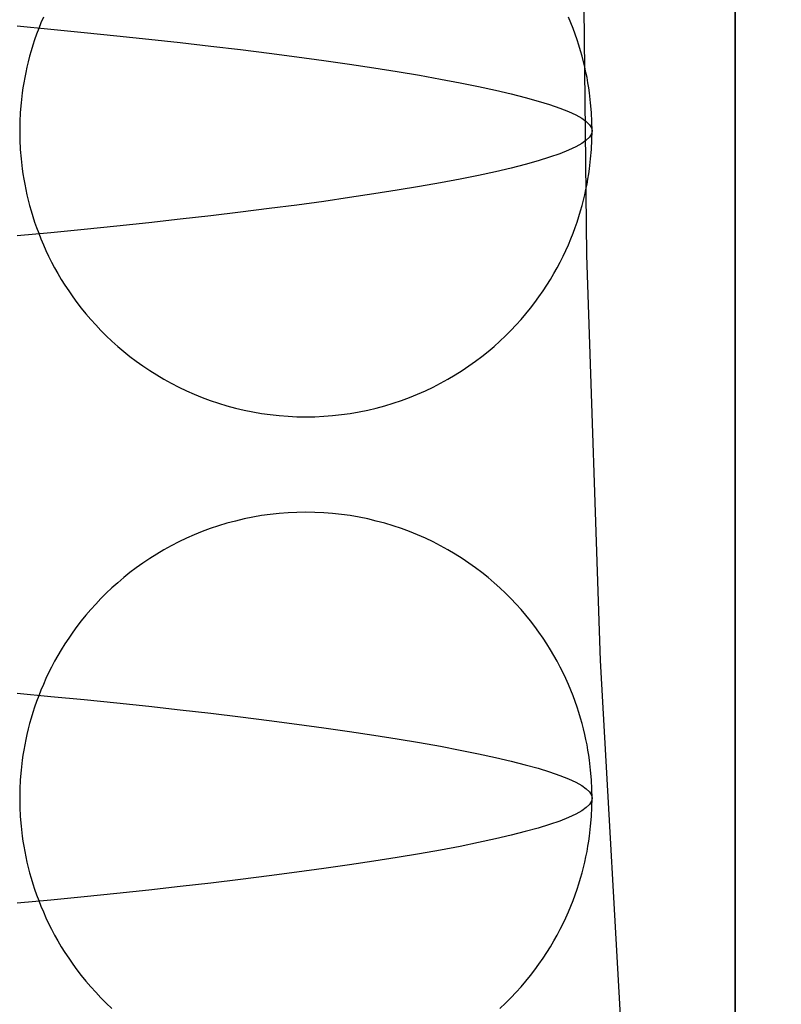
# Model space of a CAD drawing. Header units: millimetres. Extents: x -88 to 88, y -12 to 103.
# Tile 256 of 256: x -34.366 to -33.967, y 16.527 to 17.044. Entities that reach past the tile are written whole.
import ezdxf

# ---------------------------------------------------------------- set-up
doc = ezdxf.new("R2010")
doc.units = ezdxf.units.MM
doc.layers.add('Default', color=7, linetype='Continuous', true_color=0x000000)

msp = doc.modelspace()

# ---------------------------------------------------------------- linework, layer by layer
at = {"layer": 'Default', "color": 254, "true_color": 0xcad1ee}
for points in [[(-33.99118, 5.93519), (-33.99118, 18.03519)], [(-33.99118, 16.23519), (-33.99118, 18.03519)], [(-33.99118, 18.03519), (-33.99118, 5.93519)], [(-33.70447, 14.51683), (-33.76501, 14.73846), (-33.81983, 14.96003), (-33.869, 15.18134), (-33.91258, 15.40218), (-33.95065, 15.62237), (-33.98331, 15.84173), (-34.01064, 16.06006), (-34.03275, 16.27722), (-34.04974, 16.49302), (-34.06173, 16.70732), (-34.06884, 16.91997), (-34.07118, 17.13083)], [(-34.35379, 17.04488), (-34.35505, 17.04188), (-34.35623, 17.0389), (-34.35733, 17.03594), (-34.35835, 17.033), (-34.3593, 17.03008), (-34.36018, 17.02719), (-34.36098, 17.02432), (-34.36172, 17.02148), (-34.36239, 17.01867), (-34.363, 17.01589), (-34.36355, 17.01315), (-34.36404, 17.01043), (-34.36447, 17.00775), (-34.36485, 17.0051), (-34.36545, 16.99991), (-34.36587, 16.99485), (-34.3661, 16.98995), (-34.36618, 16.98519)], [(-34.06618, 16.98519), (-34.06625, 16.98995), (-34.06649, 16.99485), (-34.0669, 16.99991), (-34.0675, 17.0051), (-34.06788, 17.00775), (-34.06832, 17.01043), (-34.06881, 17.01315), (-34.06935, 17.01589), (-34.06996, 17.01867), (-34.07063, 17.02148), (-34.07137, 17.02432), (-34.07218, 17.02719), (-34.07305, 17.03008), (-34.074, 17.033), (-34.07502, 17.03594), (-34.07612, 17.0389), (-34.0773, 17.04188), (-34.07857, 17.04488)], [(-34.36618, 16.98519), (-34.3661, 16.98043), (-34.36587, 16.97552), (-34.36545, 16.97047), (-34.36485, 16.96528), (-34.36447, 16.96263), (-34.36404, 16.95994), (-34.36355, 16.95723), (-34.363, 16.95448), (-34.36239, 16.9517), (-34.36172, 16.94889), (-34.36098, 16.94605), (-34.36018, 16.94319), (-34.3593, 16.94029), (-34.35835, 16.93738), (-34.35733, 16.93444), (-34.35623, 16.93147), (-34.35505, 16.92849), (-34.35379, 16.92549), (-34.35244, 16.92248), (-34.35101, 16.91946), (-34.34949, 16.91642), (-34.34787, 16.91338), (-34.34617, 16.91034), (-34.34437, 16.90729), (-34.34247, 16.90425), (-34.34047, 16.90122), (-34.33838, 16.8982), (-34.33618, 16.89519), (-34.33388, 16.8922), (-34.33147, 16.88923), (-34.32896, 16.88629), (-34.32634, 16.88338), (-34.32362, 16.88051), (-34.32079, 16.87769), (-34.31785, 16.8749), (-34.31481, 16.87217), (-34.31166, 16.8695), (-34.3084, 16.86689), (-34.30505, 16.86435), (-34.30159, 16.86188), (-34.29803, 16.85949), (-34.29437, 16.85718), (-34.29061, 16.85496), (-34.28677, 16.85283), (-34.28283, 16.85081), (-34.27881, 16.84889), (-34.2747, 16.84707), (-34.27052, 16.84538), (-34.26626, 16.8438), (-34.26194, 16.84234), (-34.25755, 16.841), (-34.2531, 16.8398), (-34.2486, 16.83873), (-34.24406, 16.8378), (-34.23947, 16.83701), (-34.23485, 16.83635), (-34.23021, 16.83585), (-34.22554, 16.83548), (-34.22086, 16.83526), (-34.21618, 16.83519), (-34.21149, 16.83526), (-34.20681, 16.83548), (-34.20215, 16.83585), (-34.1975, 16.83635), (-34.19288, 16.83701), (-34.1883, 16.8378), (-34.18375, 16.83873), (-34.17925, 16.8398), (-34.17481, 16.841), (-34.17042, 16.84234), (-34.16609, 16.8438), (-34.16184, 16.84538), (-34.15765, 16.84707), (-34.15355, 16.84889), (-34.14953, 16.85081), (-34.14559, 16.85283), (-34.14174, 16.85496), (-34.13799, 16.85718), (-34.13433, 16.85949), (-34.13077, 16.86188), (-34.12731, 16.86435), (-34.12395, 16.86689), (-34.1207, 16.8695), (-34.11755, 16.87217), (-34.1145, 16.8749), (-34.11157, 16.87769), (-34.10874, 16.88051), (-34.10601, 16.88338), (-34.1034, 16.88629), (-34.10089, 16.88923), (-34.09848, 16.8922), (-34.09618, 16.89519), (-34.09398, 16.8982), (-34.09188, 16.90122), (-34.08989, 16.90425), (-34.08799, 16.90729), (-34.08619, 16.91034), (-34.08448, 16.91338), (-34.08287, 16.91642), (-34.08135, 16.91946), (-34.07991, 16.92248), (-34.07857, 16.92549), (-34.0773, 16.92849), (-34.07612, 16.93147), (-34.07502, 16.93444), (-34.074, 16.93738), (-34.07305, 16.94029), (-34.07218, 16.94319), (-34.07137, 16.94605), (-34.07063, 16.94889), (-34.06996, 16.9517), (-34.06935, 16.95448), (-34.06881, 16.95723), (-34.06832, 16.95994), (-34.06788, 16.96263), (-34.0675, 16.96528), (-34.0669, 16.97047), (-34.06649, 16.97552), (-34.06625, 16.98043), (-34.06618, 16.98519)], [(-34.06618, 16.63519), (-34.06625, 16.63995), (-34.06649, 16.64485), (-34.0669, 16.64991), (-34.0675, 16.6551), (-34.06788, 16.65775), (-34.06832, 16.66043), (-34.06881, 16.66315), (-34.06935, 16.66589), (-34.06996, 16.66867), (-34.07063, 16.67148), (-34.07137, 16.67432), (-34.07218, 16.67719), (-34.07305, 16.68008), (-34.074, 16.683), (-34.07502, 16.68594), (-34.07612, 16.6889), (-34.0773, 16.69188), (-34.07857, 16.69488), (-34.07991, 16.69789), (-34.08135, 16.70092), (-34.08287, 16.70395), (-34.08448, 16.70699), (-34.08619, 16.71004), (-34.08799, 16.71308), (-34.08989, 16.71612), (-34.09188, 16.71916), (-34.09398, 16.72218), (-34.09618, 16.72519), (-34.09848, 16.72818), (-34.10089, 16.73114), (-34.1034, 16.73408), (-34.10601, 16.73699), (-34.10874, 16.73986), (-34.11157, 16.74269), (-34.1145, 16.74547), (-34.11755, 16.7482), (-34.1207, 16.75087), (-34.12395, 16.75348), (-34.12731, 16.75603), (-34.13077, 16.7585), (-34.13433, 16.76089), (-34.13799, 16.7632), (-34.14174, 16.76542), (-34.14559, 16.76754), (-34.14953, 16.76957), (-34.15355, 16.77149), (-34.15765, 16.7733), (-34.16184, 16.775), (-34.16609, 16.77658), (-34.17042, 16.77804), (-34.17481, 16.77937), (-34.17925, 16.78057), (-34.18375, 16.78164), (-34.1883, 16.78257), (-34.19288, 16.78337), (-34.1975, 16.78402), (-34.20215, 16.78453), (-34.20681, 16.78489), (-34.21149, 16.78511), (-34.21618, 16.78519), (-34.22086, 16.78511), (-34.22554, 16.78489), (-34.23021, 16.78453), (-34.23485, 16.78402), (-34.23947, 16.78337), (-34.24406, 16.78257), (-34.2486, 16.78164), (-34.2531, 16.78057), (-34.25755, 16.77937), (-34.26194, 16.77804), (-34.26626, 16.77658), (-34.27052, 16.775), (-34.2747, 16.7733), (-34.27881, 16.77149), (-34.28283, 16.76957), (-34.28677, 16.76754), (-34.29061, 16.76542), (-34.29437, 16.7632), (-34.29803, 16.76089), (-34.30159, 16.7585), (-34.30505, 16.75603), (-34.3084, 16.75348), (-34.31166, 16.75087), (-34.31481, 16.7482), (-34.31785, 16.74547), (-34.32079, 16.74269), (-34.32362, 16.73986), (-34.32634, 16.73699), (-34.32896, 16.73408), (-34.33147, 16.73114), (-34.33388, 16.72818), (-34.33618, 16.72519), (-34.33838, 16.72218), (-34.34047, 16.71916), (-34.34247, 16.71612), (-34.34437, 16.71308), (-34.34617, 16.71004), (-34.34787, 16.70699), (-34.34949, 16.70395), (-34.35101, 16.70092), (-34.35244, 16.69789), (-34.35379, 16.69488), (-34.35505, 16.69188), (-34.35623, 16.6889), (-34.35733, 16.68594), (-34.35835, 16.683), (-34.3593, 16.68008), (-34.36018, 16.67719), (-34.36098, 16.67432), (-34.36172, 16.67148), (-34.36239, 16.66867), (-34.363, 16.66589), (-34.36355, 16.66315), (-34.36404, 16.66043), (-34.36447, 16.65775), (-34.36485, 16.6551), (-34.36545, 16.64991), (-34.36587, 16.64485), (-34.3661, 16.63995), (-34.36618, 16.63519)], [(-34.36618, 16.63519), (-34.3661, 16.63043), (-34.36587, 16.62552), (-34.36545, 16.62047), (-34.36485, 16.61528), (-34.36447, 16.61263), (-34.36404, 16.60994), (-34.36355, 16.60723), (-34.363, 16.60448), (-34.36239, 16.6017), (-34.36172, 16.59889), (-34.36098, 16.59605), (-34.36018, 16.59319), (-34.3593, 16.59029), (-34.35835, 16.58738), (-34.35733, 16.58444), (-34.35623, 16.58147), (-34.35505, 16.57849), (-34.35379, 16.57549), (-34.35244, 16.57248), (-34.35101, 16.56946), (-34.34949, 16.56642), (-34.34787, 16.56338), (-34.34617, 16.56034), (-34.34437, 16.55729), (-34.34247, 16.55425), (-34.34047, 16.55122), (-34.33838, 16.5482), (-34.33618, 16.54519), (-34.33388, 16.5422), (-34.33147, 16.53923), (-34.32896, 16.53629), (-34.32634, 16.53338), (-34.32362, 16.53051), (-34.32079, 16.52769), (-34.31785, 16.5249)], [(-34.1145, 16.5249), (-34.11157, 16.52769), (-34.10874, 16.53051), (-34.10601, 16.53338), (-34.1034, 16.53629), (-34.10089, 16.53923), (-34.09848, 16.5422), (-34.09618, 16.54519), (-34.09398, 16.5482), (-34.09188, 16.55122), (-34.08989, 16.55425), (-34.08799, 16.55729), (-34.08619, 16.56034), (-34.08448, 16.56338), (-34.08287, 16.56642), (-34.08135, 16.56946), (-34.07991, 16.57248), (-34.07857, 16.57549), (-34.0773, 16.57849), (-34.07612, 16.58147), (-34.07502, 16.58444), (-34.074, 16.58738), (-34.07305, 16.59029), (-34.07218, 16.59319), (-34.07137, 16.59605), (-34.07063, 16.59889), (-34.06996, 16.6017), (-34.06935, 16.60448), (-34.06881, 16.60723), (-34.06832, 16.60994), (-34.06788, 16.61263), (-34.0675, 16.61528), (-34.0669, 16.62047), (-34.06649, 16.62552), (-34.06625, 16.63043), (-34.06618, 16.63519)]]:
    msp.add_lwpolyline(points, dxfattribs=at)
at = {"layer": 'Default', "color": 254, "true_color": 0xcad1ee, "extrusion": (9.81736e-15, 1, -9.35758e-15)}
msp.add_lwpolyline([(34.74118, -3.71), (34.73219, -3.71011), (34.72316, -3.71043), (34.71411, -3.71098), (34.70504, -3.71175), (34.69596, -3.71274), (34.68687, -3.71395), (34.67779, -3.7154), (34.66872, -3.71707), (34.65968, -3.71896), (34.65066, -3.72109), (34.64168, -3.72344), (34.63275, -3.72602), (34.62388, -3.72882), (34.61507, -3.73184), (34.60633, -3.73508), (34.59767, -3.73855), (34.5891, -3.74222), (34.58063, -3.74611), (34.57226, -3.7502), (34.56401, -3.75449), (34.55587, -3.75898), (34.54786, -3.76367), (34.53998, -3.76854), (34.53224, -3.7736), (34.52465, -3.77883), (34.51721, -3.78423), (34.50992, -3.78979), (34.5028, -3.79552), (34.49584, -3.80139), (34.48906, -3.8074), (34.48244, -3.81355), (34.47601, -3.81983), (34.46973, -3.82627), (34.46358, -3.83288), (34.45757, -3.83966), (34.45169, -3.84662), (34.44597, -3.85375), (34.44041, -3.86103), (34.43501, -3.86847), (34.42977, -3.87607), (34.42472, -3.8838), (34.41985, -3.89168), (34.41516, -3.89969), (34.41067, -3.90783), (34.40637, -3.91609), (34.40228, -3.92445), (34.3984, -3.93293), (34.39472, -3.94149), (34.39126, -3.95015), (34.38802, -3.95889), (34.385, -3.9677), (34.38219, -3.97657), (34.37962, -3.9855), (34.37727, -3.99448), (34.37514, -4.0035), (34.37324, -4.01254), (34.37157, -4.02161), (34.37013, -4.03069), (34.36891, -4.03978), (34.36792, -4.04886), (34.36716, -4.05793), (34.36661, -4.06699), (34.36629, -4.07601), (34.36618, -4.085), (34.36629, -4.09399), (34.36661, -4.10301), (34.36716, -4.11207), (34.36792, -4.12114), (34.36891, -4.13022), (34.37013, -4.13931), (34.37157, -4.14839), (34.37324, -4.15746), (34.37514, -4.1665), (34.37727, -4.17552), (34.37962, -4.1845), (34.38219, -4.19343), (34.385, -4.2023), (34.38802, -4.21111), (34.39126, -4.21985), (34.39472, -4.22851), (34.3984, -4.23707), (34.40228, -4.24555), (34.40637, -4.25391), (34.41067, -4.26217), (34.41516, -4.27031), (34.41985, -4.27832), (34.42472, -4.2862), (34.42977, -4.29393), (34.43501, -4.30153), (34.44041, -4.30897), (34.44597, -4.31625), (34.45169, -4.32338), (34.45757, -4.33034), (34.46358, -4.33712), (34.46973, -4.34373), (34.47601, -4.35017), (34.48244, -4.35645), (34.48906, -4.3626), (34.49584, -4.36861), (34.5028, -4.37448), (34.50992, -4.38021), (34.51721, -4.38577), (34.52465, -4.39117), (34.53224, -4.3964), (34.53998, -4.40146), (34.54786, -4.40633), (34.55587, -4.41102), (34.56401, -4.41551), (34.57226, -4.4198), (34.58063, -4.42389), (34.5891, -4.42778), (34.59767, -4.43145), (34.60633, -4.43492), (34.61507, -4.43816), (34.62388, -4.44118), (34.63275, -4.44398), (34.64168, -4.44656), (34.65066, -4.44891), (34.65968, -4.45104), (34.66872, -4.45293), (34.67779, -4.4546), (34.68687, -4.45605), (34.69596, -4.45726), (34.70504, -4.45825), (34.71411, -4.45902), (34.72316, -4.45957), (34.73219, -4.45989), (34.74118, -4.46)], dxfattribs=at)
at = {"layer": 'Default', "color": 254, "true_color": 0xcad1ee}
for points in [[(-34.36754, 17.04028, -4.66216), (-34.34982, 17.0386, -4.64997), (-34.33238, 17.03689, -4.63713), (-34.31525, 17.03514, -4.62365), (-34.29846, 17.03336, -4.60954), (-34.28206, 17.03155, -4.59481), (-34.26606, 17.02971, -4.57947), (-34.25051, 17.02785, -4.56355), (-34.23544, 17.02596, -4.54705), (-34.22088, 17.02406, -4.53002), (-34.20685, 17.02213, -4.51245), (-34.19338, 17.0202, -4.49439), (-34.1805, 17.01826, -4.47586), (-34.16824, 17.01631, -4.45688), (-34.15661, 17.01435, -4.4375), (-34.14564, 17.0124, -4.41774), (-34.13534, 17.01045, -4.39763), (-34.12573, 17.00851, -4.37721), (-34.11682, 17.00657, -4.35652), (-34.10862, 17.00465, -4.33559), (-34.10115, 17.00275, -4.31445), (-34.0944, 17.00086, -4.29315), (-34.08839, 16.999, -4.27173), (-34.0831, 16.99716, -4.25021), (-34.07855, 16.99535, -4.22863), (-34.07472, 16.99357, -4.20704), (-34.07161, 16.99182, -4.18547), (-34.06921, 16.9901, -4.16394), (-34.06752, 16.98843, -4.1425), (-34.06651, 16.98679, -4.12118), (-34.06618, 16.98519, -4.1), (-34.06651, 16.98359, -4.07882), (-34.06752, 16.98195, -4.0575), (-34.06921, 16.98027, -4.03606), (-34.07161, 16.97856, -4.01453), (-34.07472, 16.97681, -3.99296), (-34.07855, 16.97503, -3.97137), (-34.0831, 16.97321, -3.94979), (-34.08839, 16.97138, -3.92827), (-34.0944, 16.96951, -3.90685), (-34.10115, 16.96763, -3.88555), (-34.10862, 16.96572, -3.86441), (-34.11682, 16.9638, -3.84348), (-34.12573, 16.96187, -3.82279), (-34.13534, 16.95992, -3.80237), (-34.14564, 16.95797, -3.78226), (-34.15661, 16.95602, -3.7625), (-34.16824, 16.95407, -3.74312), (-34.1805, 16.95212, -3.72414), (-34.19338, 16.95017, -3.70561), (-34.20685, 16.94824, -3.68755), (-34.22088, 16.94632, -3.66999), (-34.23544, 16.94442, -3.65295), (-34.25051, 16.94253, -3.63645), (-34.26606, 16.94067, -3.62053), (-34.28206, 16.93883, -3.60519), (-34.29846, 16.93702, -3.59046), (-34.31525, 16.93523, -3.57635), (-34.33238, 16.93349, -3.56287), (-34.34982, 16.93177, -3.55003), (-34.36754, 16.93009, -3.53784)], [(-34.36754, 16.69028, -4.66216), (-34.34982, 16.6886, -4.64997), (-34.33238, 16.68689, -4.63713), (-34.31525, 16.68514, -4.62365), (-34.29846, 16.68336, -4.60954), (-34.28206, 16.68155, -4.59481), (-34.26606, 16.67971, -4.57947), (-34.25051, 16.67785, -4.56355), (-34.23544, 16.67596, -4.54706), (-34.22088, 16.67406, -4.53002), (-34.20685, 16.67213, -4.51245), (-34.19338, 16.6702, -4.49439), (-34.1805, 16.66826, -4.47586), (-34.16824, 16.66631, -4.45689), (-34.15661, 16.66435, -4.4375), (-34.14564, 16.6624, -4.41774), (-34.13534, 16.66045, -4.39763), (-34.12573, 16.65851, -4.37721), (-34.11682, 16.65657, -4.35652), (-34.10862, 16.65465, -4.33559), (-34.10115, 16.65275, -4.31445), (-34.0944, 16.65086, -4.29315), (-34.08839, 16.649, -4.27173), (-34.0831, 16.64716, -4.25021), (-34.07855, 16.64535, -4.22863), (-34.07472, 16.64357, -4.20704), (-34.07161, 16.64182, -4.18547), (-34.06921, 16.6401, -4.16394), (-34.06752, 16.63843, -4.1425), (-34.06651, 16.63679, -4.12118), (-34.06618, 16.63519, -4.1), (-34.06651, 16.63359, -4.07882), (-34.06752, 16.63195, -4.0575), (-34.06921, 16.63027, -4.03606), (-34.07161, 16.62856, -4.01453), (-34.07472, 16.62681, -3.99296), (-34.07855, 16.62503, -3.97137), (-34.0831, 16.62321, -3.94979), (-34.08839, 16.62138, -3.92827), (-34.0944, 16.61951, -3.90685), (-34.10115, 16.61763, -3.88555), (-34.10862, 16.61572, -3.86442), (-34.11682, 16.6138, -3.84348), (-34.12573, 16.61187, -3.82279), (-34.13534, 16.60992, -3.80237), (-34.14564, 16.60797, -3.78226), (-34.15661, 16.60602, -3.7625), (-34.16824, 16.60407, -3.74312), (-34.1805, 16.60212, -3.72414), (-34.19338, 16.60017, -3.70561), (-34.20685, 16.59824, -3.68755), (-34.22088, 16.59632, -3.66999), (-34.23544, 16.59442, -3.65295), (-34.25051, 16.59253, -3.63645), (-34.26606, 16.59067, -3.62053), (-34.28206, 16.58883, -3.60519), (-34.29846, 16.58702, -3.59046), (-34.31525, 16.58523, -3.57635), (-34.33238, 16.58349, -3.56287), (-34.34982, 16.58177, -3.55003), (-34.36754, 16.58009, -3.53784)]]:
    msp.add_polyline3d(points, dxfattribs=at)

doc.saveas('drawing.dxf')
